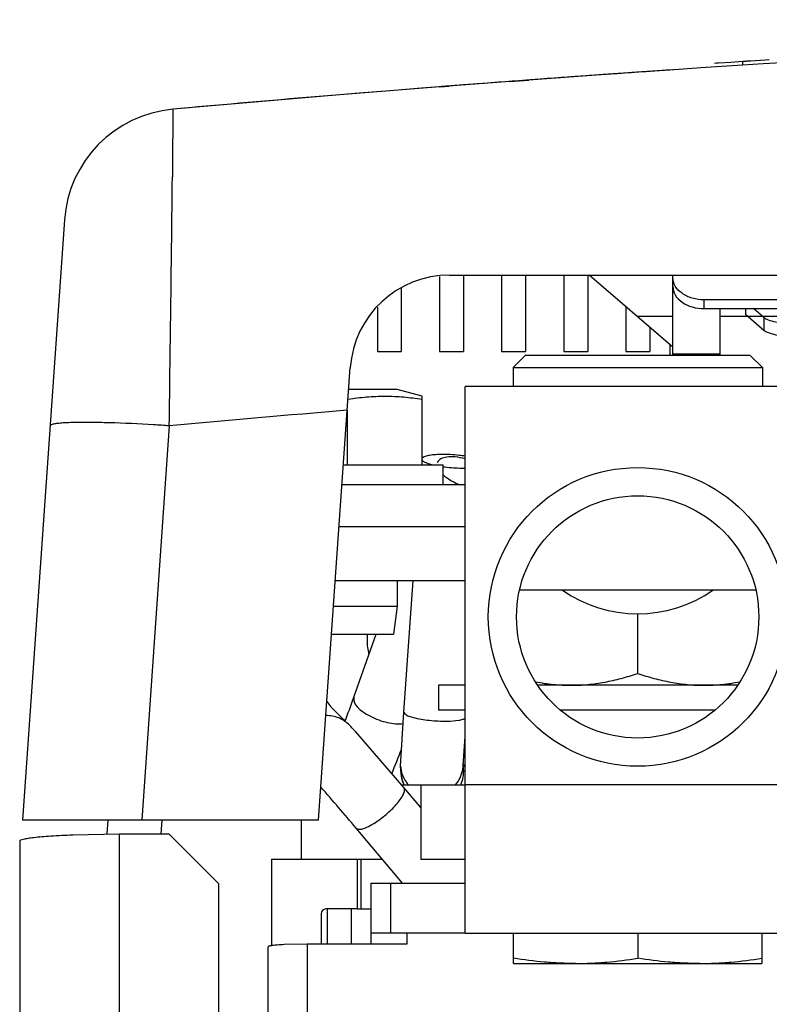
# Model space of a CAD drawing. Header units: inches. Extents: x 0 to 22, y 0 to 17.
# Tile 8 of 71: x 8.321 to 8.59, y 8.477 to 8.831. Entities that reach past the tile are written whole.
import ezdxf

# ---------------------------------------------------------------- set-up
doc = ezdxf.new("R2010")
doc.units = ezdxf.units.IN
doc.header["$LTSCALE"] = 1.21
doc.header["$MEASUREMENT"] = 0
doc.layers.get('0').update_dxf_attribs({"linetype": 'CONTINUOUS'})
for name, color, linetype in [('02___PRT_ALL_AXES', 7, 'CONTINUOUS'), ('03___PRT_ALL_CURVES', 7, 'CONTINUOUS'), ('AXES', 7, 'CONTINUOUS')]:
    doc.layers.add(name, color=color, linetype=linetype)

msp = doc.modelspace()

# ---------------------------------------------------------------- linework, layer by layer
at = {"color": 7, "linetype": 'Continuous'}
for p, q in [((8.5764128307, 8.8153563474), (8.5807852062, 8.8156380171)), ((8.5807852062, 8.8156380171), (8.5820313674, 8.8157178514)), ((8.5807852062, 8.814320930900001), (8.5807852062, 8.8156380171)), ((8.5822137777, 8.8157295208), (8.5836423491, 8.8158207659)), ((8.5836423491, 8.8158207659), (8.5887863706, 8.8161471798)), ((8.5887863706, 8.8161471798), (8.590035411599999, 8.8162259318)), ((8.590035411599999, 8.8162259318), (8.590214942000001, 8.8162372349)), ((8.570612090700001, 8.8149789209), (8.5713280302, 8.8150257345)), ((8.5713280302, 8.8150257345), (8.572040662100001, 8.8150722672)), ((8.572040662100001, 8.8150722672), (8.5764128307, 8.8153563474)), ((8.4971440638, 8.808396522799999), (8.4908295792, 8.8079217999)), ((8.4971440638, 8.808396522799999), (8.5039965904, 8.8089059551)), ((8.4720571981, 8.806480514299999), (8.475440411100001, 8.8067435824)), ((8.4806205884, 8.8071435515), (8.4726167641, 8.8065241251)), ((8.4791802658, 8.8070326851), (8.475425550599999, 8.8067424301)), ((8.484742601, 8.807459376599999), (8.4791802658, 8.8070326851)), ((8.4908295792, 8.8079217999), (8.4806205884, 8.8071435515)), ((8.3763308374, 8.7984319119), (8.376178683, 8.7775129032)), ((8.376178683, 8.7775129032), (8.3761408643, 8.774132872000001)), ((8.337428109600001, 8.7587375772), (8.3223686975, 8.5433779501)), ((8.4719401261, 8.7384154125), (8.4719401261, 8.711560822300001)), ((8.4755627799, 8.7389493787), (9.7048889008, 8.7389493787)), ((8.4805115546, 8.7389493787), (8.4805115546, 8.711560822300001)), ((8.4942258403, 8.7389493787), (8.4942258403, 8.711560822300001)), ((8.5027972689, 8.7389493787), (8.5027972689, 8.711560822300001)), ((8.516511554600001, 8.7389493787), (8.516511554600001, 8.711560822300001)), ((8.5250829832, 8.7389493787), (8.5250829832, 8.711560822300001)), ((8.555636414, 8.7130200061), (8.525594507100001, 8.7389493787)), ((8.555636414, 8.7102379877), (8.555636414, 8.7389493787)), ((8.458225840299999, 8.7340908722), (8.458225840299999, 8.711560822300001)), ((8.4496544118, 8.7273794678), (8.4496544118, 8.711560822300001)), ((8.5387972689, 8.7275539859), (8.5387972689, 8.711560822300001)), ((8.5668850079, 8.726887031), (8.5668850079, 8.7300686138)), ((8.6849952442, 8.7300686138), (8.5668850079, 8.7300686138)), ((8.555636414, 8.724062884), (8.5428420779, 8.724062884)), ((8.5668850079, 8.726887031), (8.6849952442, 8.726887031)), ((8.5725093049, 8.726887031), (8.5725093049, 8.7102379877)), ((8.6793709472, 8.724062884), (8.5725093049, 8.724062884)), ((8.5816487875, 8.726887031), (8.5816487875, 8.7248966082)), ((8.5816487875, 8.7248966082), (8.588348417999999, 8.7191095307)), ((8.588348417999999, 8.7235754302), (8.5845146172, 8.726887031)), ((8.5473686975, 8.720155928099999), (8.5473686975, 8.711560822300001)), ((8.588348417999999, 8.7191095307), (8.588348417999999, 8.7235754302)), ((8.554511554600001, 8.7139908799), (8.554511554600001, 8.7102379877)), ((8.4496544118, 8.711560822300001), (8.458225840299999, 8.711560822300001)), ((8.4719401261, 8.711560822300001), (8.4805115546, 8.711560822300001)), ((8.4942258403, 8.711560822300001), (8.5027972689, 8.711560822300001)), ((8.5027978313, 8.7102379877), (8.4982983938, 8.7057385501)), ((8.5027989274, 8.7102379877), (8.5832241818, 8.7102379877)), ((8.516511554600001, 8.711560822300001), (8.5250829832, 8.711560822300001)), ((8.5387972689, 8.711560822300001), (8.5473686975, 8.711560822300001)), ((8.5725093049, 8.7105070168), (8.555636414, 8.7105070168)), ((8.5832252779, 8.7102379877), (8.5877247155, 8.7057385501)), ((8.4285829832, 8.5433779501), (8.4399354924, 8.7057263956)), ((8.4982983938, 8.7057385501), (8.4982983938, 8.6989893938)), ((8.4982983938, 8.7057385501), (8.5877247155, 8.7057385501)), ((8.5877247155, 8.7057385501), (8.5877247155, 8.6989893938)), ((8.481144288, 8.5027014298), (8.481144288, 8.6989893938)), ((8.6048788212, 8.6989893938), (8.481144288, 8.6989893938)), ((8.4393934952, 8.697975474), (8.4562981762, 8.697975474)), ((8.4657259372, 8.6954944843), (8.4562981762, 8.697975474)), ((8.4657258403, 8.6708326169), (8.4657258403, 8.6954945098)), ((8.4389401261, 8.6708326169), (8.4389401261, 8.690448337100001)), ((8.3750135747, 8.684842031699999), (8.3651214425, 8.5433779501)), ((8.4374954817, 8.6708326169), (8.4732258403, 8.6708326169)), ((8.4732258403, 8.6636897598), (8.4732258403, 8.6708326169)), ((8.4345985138, 8.6294040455), (8.481144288, 8.6294040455)), ((8.456797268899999, 8.6294040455), (8.456797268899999, 8.6201183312)), ((8.4592011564, 8.5821492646), (8.462519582, 8.6294040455)), ((8.5853941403, 8.6258735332), (8.500628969, 8.6258735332)), ((8.4339491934, 8.6201183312), (8.456797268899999, 8.6201183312)), ((8.456797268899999, 8.6201183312), (8.455391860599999, 8.6101183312)), ((8.5430115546, 8.5960506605), (8.5430115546, 8.617437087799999)), ((8.4332499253, 8.6101183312), (8.455391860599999, 8.6101183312)), ((8.4412499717, 8.5875643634), (8.4492602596, 8.6101183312)), ((8.4411273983, 8.587219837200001), (8.4412499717, 8.5875643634)), ((8.4412499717, 8.5875643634), (8.4411562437, 8.587191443)), ((8.5707212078, 8.582847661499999), (8.515301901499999, 8.582847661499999)), ((8.4579718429, 8.5627754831), (8.4592011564, 8.5821492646)), ((8.4591860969, 8.5551141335), (8.4419501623, 8.5750496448)), ((8.4804311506, 8.5630024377), (8.481142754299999, 8.5734209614)), ((8.4581442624, 8.5601926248), (8.4579718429, 8.5627754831)), ((8.4805914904, 8.5616910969), (8.4804665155, 8.5635632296)), ((8.481141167, 8.5622237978), (8.4810819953, 8.562351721)), ((8.4652258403, 8.5479796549), (8.4591860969, 8.5551141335)), ((8.4652258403, 8.556132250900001), (8.4652258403, 8.5294179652)), ((8.6048788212, 8.556132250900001), (8.481144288, 8.556132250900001)), ((8.4285829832, 8.5433779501), (8.3223686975, 8.5433779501)), ((8.3722995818, 8.5433779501), (8.371961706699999, 8.538546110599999)), ((8.4223686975, 8.5433779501), (8.4223686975, 8.5294179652)), ((8.4587194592, 8.520846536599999), (8.442015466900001, 8.5405782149)), ((8.411654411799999, 8.5294179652), (8.411654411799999, 8.4983538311)), ((8.411654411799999, 8.5294179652), (8.4514632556, 8.5294179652)), ((8.4423686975, 8.5294179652), (8.4423686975, 8.5115608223)), ((8.4652258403, 8.5294179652), (8.481144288, 8.5294179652)), ((8.4473686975, 8.4989659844), (8.4473686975, 8.520846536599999)), ((8.4473686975, 8.520846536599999), (8.481144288, 8.520846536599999)), ((8.4545115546, 8.5029893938), (8.4545115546, 8.520846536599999)), ((8.429511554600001, 8.5098465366), (8.429511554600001, 8.4989659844)), ((8.4423686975, 8.5115608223), (8.4312258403, 8.5115608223)), ((8.4316544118, 8.5115608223), (8.4316544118, 8.4989659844)), ((8.4402258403, 8.5115608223), (8.4402258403, 8.4989659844)), ((8.4473686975, 8.5029893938), (8.481144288, 8.5029893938)), ((8.4602258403, 8.5029893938), (8.4602258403, 8.4989659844)), ((8.6048788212, 8.5027014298), (8.481144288, 8.5027014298)), ((8.4984731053, 8.4919893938), (8.4984731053, 8.5027014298)), ((8.5430115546, 8.5027014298), (8.5430115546, 8.4938976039)), ((8.587550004, 8.5027014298), (8.587550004, 8.4919893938)), ((8.410511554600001, 7.6008465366), (8.410511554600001, 8.4979893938)), ((8.4245115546, 8.4989659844), (8.416282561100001, 8.4987794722)), ((8.4245115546, 8.4989659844), (8.4245115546, 7.5957175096)), ((8.4602258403, 8.4989659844), (8.4245115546, 8.4989659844)), ((8.4984731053, 8.4919893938), (8.587550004, 8.4919893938))]:
    msp.add_line(p, q, dxfattribs=at)
at = {"color": 3, "linetype": 'Continuous'}
for p, q in [((8.481144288, 8.6636897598), (8.436996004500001, 8.6636897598)), ((8.4359471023, 8.6486897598), (8.481144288, 8.6486897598)), ((8.4583211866, 8.556132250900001), (8.481144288, 8.556132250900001)), ((8.3529667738, 8.5433779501), (8.3526360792, 8.5386487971)), ((8.3570829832, 8.538337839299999), (8.3403733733, 8.538048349)), ((8.3570829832, 8.538337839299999), (8.3570829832, 7.6204806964)), ((8.3749401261, 8.538337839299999), (8.3570829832, 8.538337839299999)), ((8.392797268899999, 8.5205241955), (8.3749401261, 8.538337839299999)), ((8.3213686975, 8.5358465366), (8.3213686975, 7.6179893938)), ((8.392797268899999, 7.6204806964), (8.392797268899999, 8.5205241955)), ((8.4423686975, 8.5115608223), (8.4473686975, 8.5115608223))]:
    msp.add_line(p, q, dxfattribs=at)
at = {"color": 7, "linetype": 'Continuous'}
for radius in [0.05357142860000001, 0.043447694]:
    msp.add_circle((8.5430115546, 8.6163122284), radius, dxfattribs=at)
for centre, radius, start, end in [((9.0902258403, 0.8783406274), 7.9522003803, 84.84943664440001, 95.15056329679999), ((9.0882799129, 0.9032309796), 7.9272368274, 93.852319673, 94.4338510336), ((9.0883858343, 0.9017232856), 7.928748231, 93.85372174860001, 94.27657385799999), ((9.0884197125, 0.9012374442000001), 7.929235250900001, 93.85251478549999, 94.22680989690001), ((9.0872006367, 0.9170321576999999), 7.9133935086, 94.45847373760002, 95.15389716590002), ((8.3801808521, 8.7557479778), 0.0428571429, 95.15399114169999, 176), ((-35.552379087, 9.2837801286), 43.9314762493, 359.2188360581, 359.3352990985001), ((8.4755627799, 8.703235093), 0.0357142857, 90, 176), ((9.0880054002, 0.9305873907), 7.786964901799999, 94.78184955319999, 95.25348707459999), ((8.3429359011, 8.321030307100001), 0.3650659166, 88.34230236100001, 88.8987910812), ((8.5430115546, 8.6648499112), 0.0474128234, 235.2919507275, 304.7080492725), ((8.0376594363, 8.7313908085), 0.4284526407, 339.1435780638, 340.3366966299), ((8.089902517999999, 8.7105993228), 0.3947252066, 337.5976049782, 338.9447496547), ((8.4692446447, 8.5635157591), 0.0111985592, 349.5542051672, 350.6974053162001), ((8.4691758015, 8.5635258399), 0.0112681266, 350.7034063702, 357.3418760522), ((9.1260705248, 8.8606833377), 0.7106419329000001, 204.7050246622, 204.8223284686), ((7.3651611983, 7.6289385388), 1.4109223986, 40.2504725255, 41.0363815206), ((8.4693911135, 8.560954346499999), 0.0112747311, 205.0353957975, 205.5448088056), ((8.4692002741, 8.563530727), 0.0112558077, 214.5638926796, 221.5239470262), ((8.4312258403, 8.5098465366), 0.0017142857, 90, 180)]:
    msp.add_arc(centre, radius, start, end, dxfattribs=at)
at = {"color": 3, "linetype": 'Continuous'}
msp.add_arc((8.4604814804, 8.6072325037), 0.0359112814, 216.3183815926, 231.4128412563, dxfattribs=at)
at = {"color": 7, "linetype": 'Continuous'}
for points, knots in [([(8.5668850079, 8.7300686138), (8.5654360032, 8.7300686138), (8.5626240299, 8.7304474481), (8.558942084, 8.7321120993), (8.5563209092, 8.734704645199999), (8.555636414, 8.736968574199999), (8.555636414, 8.7380225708)], [0, 0, 0, 0, 0.2879692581, 0.5553437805, 0.7905330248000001, 1, 1, 1, 1]), ([(8.555636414, 8.734840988), (8.555636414, 8.733786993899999), (8.5563209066, 8.7315230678), (8.5589420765, 8.7289305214), (8.5626240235, 8.7272658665), (8.5654359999, 8.726887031), (8.5668850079, 8.726887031)], [0, 0, 0, 0, 0.2094664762, 0.4446556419, 0.7120300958, 1, 1, 1, 1]), ([(8.6635318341, 8.7235754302), (8.6633440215, 8.723413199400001), (8.6628401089, 8.7231094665), (8.6614396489, 8.7225300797), (8.6589698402, 8.7218978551), (8.6552427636, 8.7212423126), (8.6505839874, 8.720671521), (8.6451441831, 8.720202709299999), (8.6368454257, 8.7197277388), (8.6259401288, 8.7195043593), (8.6150348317, 8.7197277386), (8.6067360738, 8.720202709), (8.601296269, 8.7206715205), (8.596637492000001, 8.721242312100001), (8.5929104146, 8.7218978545), (8.5904406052, 8.7225300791), (8.5890401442, 8.7231094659), (8.588536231, 8.7234131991), (8.588348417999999, 8.7235754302)], [0, 0, 0, 0, 0.009787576, 0.0229549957, 0.0597294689, 0.1099338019, 0.1722215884, 0.2447350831, 0.3252418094, 0.4999999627, 0.6747581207, 0.7552648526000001, 0.8277783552, 0.8900661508, 0.9402704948, 0.9770449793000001, 0.9902124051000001, 1, 1, 1, 1]), ([(8.588348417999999, 8.7191095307), (8.588536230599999, 8.7189472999), (8.5890401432, 8.718643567), (8.590440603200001, 8.718064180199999), (8.5929104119, 8.7174319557), (8.5966374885, 8.7167764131), (8.6012962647, 8.7162056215), (8.606736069, 8.7157368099), (8.6150348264, 8.7152618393), (8.625940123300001, 8.7150384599), (8.6368454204, 8.7152618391), (8.6451441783, 8.715736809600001), (8.650583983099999, 8.7162056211), (8.6552427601, 8.7167764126), (8.6589698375, 8.7174319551), (8.6614396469, 8.7180641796), (8.6628401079, 8.718643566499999), (8.6633440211, 8.7189472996), (8.6635318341, 8.7191095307)], [0, 0, 0, 0, 0.009787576, 0.0229549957, 0.0597294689, 0.1099338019, 0.1722215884, 0.2447350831, 0.3252418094, 0.4999999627, 0.6747581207, 0.7552648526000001, 0.8277783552, 0.8900661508, 0.9402704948, 0.9770449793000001, 0.9902124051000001, 1, 1, 1, 1]), ([(8.4391453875, 8.694435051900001), (8.4413462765, 8.6947655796), (8.4446622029, 8.695169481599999), (8.4491025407, 8.6954501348), (8.4524365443, 8.6955188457), (8.4557703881, 8.6954410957), (8.4602101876, 8.6951491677), (8.4635253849, 8.6947383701), (8.4657258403, 8.694404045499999)], [0, 0, 0, 0, 0.2501631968, 0.3751032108, 0.4999888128, 0.6248762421, 0.749821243, 1, 1, 1, 1]), ([(8.3499519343, 8.6860287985), (8.347494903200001, 8.6860753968), (8.344023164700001, 8.6861056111), (8.3397006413, 8.6860169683), (8.3371602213, 8.6859013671), (8.3351355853, 8.685731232), (8.3337974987, 8.685545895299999), (8.332995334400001, 8.6853450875), (8.3325766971, 8.6851966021), (8.3322721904, 8.6850044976), (8.3322615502, 8.6848523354)], [0, 0, 0, 0, 0.4117952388, 0.5816862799, 0.724331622, 0.8380659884, 0.9214876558, 0.9517092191, 0.9744401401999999, 1, 1, 1, 1]), ([(8.3750142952, 8.6848523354), (8.3731444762, 8.6849824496), (8.3659775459, 8.6854472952), (8.3588020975, 8.6857903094), (8.3534966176, 8.685943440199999)], [0, 0, 0, 0, 0.2609764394, 1, 1, 1, 1]), ([(8.4724710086, 8.674579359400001), (8.4716409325, 8.674563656), (8.4701270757, 8.6744928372), (8.468108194, 8.6742380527), (8.4666636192, 8.6738771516), (8.4658881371, 8.6734902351), (8.4656985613, 8.673241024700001)], [0, 0, 0, 0, 0.3554478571, 0.6494125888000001, 0.8659420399, 1, 1, 1, 1]), ([(8.4811490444, 8.6739936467), (8.4804428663, 8.674102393), (8.4775653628, 8.6744734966), (8.4746572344, 8.6746207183), (8.4724710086, 8.674579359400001)], [0, 0, 0, 0, 0.2462850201, 1, 1, 1, 1]), ([(8.4657030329, 8.672551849), (8.4658316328, 8.6723687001), (8.4662753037, 8.6720221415), (8.467606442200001, 8.6713755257), (8.4688323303, 8.6710411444), (8.4697422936, 8.6708281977)], [0, 0, 0, 0, 0.1510293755, 0.3692976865, 1, 1, 1, 1]), ([(8.4811427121, 8.673043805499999), (8.4799784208, 8.6733468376), (8.4777383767, 8.673743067), (8.4743462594, 8.6738532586), (8.4715633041, 8.6728986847), (8.4711199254, 8.6716661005)], [0, 0, 0, 0, 0.3400199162, 0.6297891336, 1, 1, 1, 1]), ([(8.473138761, 8.667350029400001), (8.4735405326, 8.6669856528), (8.4754435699, 8.665476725), (8.477640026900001, 8.664367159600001), (8.4793938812, 8.663685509)], [0, 0, 0, 0, 0.2237545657, 1, 1, 1, 1]), ([(8.4732032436, 8.6702028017), (8.4751887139, 8.6699309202), (8.4778352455, 8.6697249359), (8.4804822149, 8.6697148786), (8.481124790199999, 8.669727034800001)], [0, 0, 0, 0, 0.7571720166, 1, 1, 1, 1]), ([(8.5064464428, 8.5930319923), (8.5085289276, 8.5926271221), (8.512726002, 8.591994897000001), (8.516966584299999, 8.5917762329), (8.5190829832, 8.5917762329)], [0, 0, 0, 0, 0.500599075, 1, 1, 1, 1]), ([(8.5190829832, 8.5917762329), (8.5211076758, 8.5917762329), (8.5251641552, 8.5919761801), (8.5311998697, 8.5928473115), (8.537161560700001, 8.594218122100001), (8.541070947, 8.5954037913), (8.5430115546, 8.5960506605)], [0, 0, 0, 0, 0.2488505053, 0.4982498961, 0.7485822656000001, 1, 1, 1, 1]), ([(8.5430115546, 8.5960506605), (8.5449521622, 8.5954037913), (8.5488615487, 8.594218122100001), (8.5548232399, 8.5928473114), (8.560858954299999, 8.5919761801), (8.5649154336, 8.5917762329), (8.5669401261, 8.5917762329)], [0, 0, 0, 0, 0.2514177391, 0.5017501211, 0.7511495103, 1, 1, 1, 1]), ([(8.5669401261, 8.5917762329), (8.5690565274, 8.5917762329), (8.5732971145, 8.5919948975), (8.5774941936, 8.592627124), (8.579576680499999, 8.593031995)], [0, 0, 0, 0, 0.4994009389, 1, 1, 1, 1]), ([(8.4411562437, 8.587191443), (8.4409773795, 8.5860283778), (8.4422936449, 8.5840107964), (8.4445913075, 8.5821112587), (8.448121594, 8.579996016), (8.4529424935, 8.5782855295), (8.4570944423, 8.577795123), (8.4589757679, 8.5780385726)], [0, 0, 0, 0, 0.1647578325, 0.2863865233, 0.4283262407, 0.7343950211, 1, 1, 1, 1]), ([(8.4419501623, 8.5750496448), (8.4414861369, 8.575565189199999), (8.4406050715, 8.576534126), (8.4387572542, 8.578466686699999), (8.4357303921, 8.5804273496), (8.4327571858, 8.5809524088), (8.4312054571, 8.5809043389)], [0, 0, 0, 0, 0.1641908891, 0.3100502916, 0.6325037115, 1, 1, 1, 1]), ([(8.4592012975, 8.582149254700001), (8.4591721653, 8.581732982), (8.4605047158, 8.5808053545), (8.461610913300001, 8.5804999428), (8.462448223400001, 8.5802692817)], [0, 0, 0, 0, 0.3245401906, 1, 1, 1, 1]), ([(8.462448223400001, 8.5802692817), (8.4643333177, 8.5797499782), (8.4684369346, 8.5791113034), (8.47257174, 8.5788939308), (8.4747490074, 8.5789351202)], [0, 0, 0, 0, 0.4731014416, 1, 1, 1, 1]), ([(8.4747490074, 8.5789351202), (8.4761163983, 8.5789609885), (8.4779898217, 8.5790661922), (8.4801491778, 8.5795191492), (8.4809496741, 8.579821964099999), (8.4812359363, 8.5800155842)], [0, 0, 0, 0, 0.6191698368, 0.8435394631, 1, 1, 1, 1]), ([(8.459171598, 8.5561705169), (8.4591199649, 8.5562879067), (8.4585677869, 8.5575577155), (8.4582280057, 8.5589381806), (8.4581442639, 8.560192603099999)], [0, 0, 0, 0, 0.092563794, 1, 1, 1, 1]), ([(8.4496248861, 8.5430419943), (8.4510898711, 8.5440405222), (8.4537891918, 8.5462074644), (8.456675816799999, 8.5491615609), (8.4583980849, 8.551565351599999), (8.4592746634, 8.5531416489), (8.4596078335, 8.5546151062), (8.4591859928, 8.5551140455)], [0, 0, 0, 0, 0.3321303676, 0.645286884, 0.7746045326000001, 0.8776010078, 1, 1, 1, 1]), ([(8.442015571, 8.540578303), (8.442252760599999, 8.5402977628), (8.443297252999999, 8.540037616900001), (8.445006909, 8.540505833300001), (8.4472283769, 8.5414973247), (8.4487883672, 8.5424718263), (8.4496248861, 8.5430419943)], [0, 0, 0, 0, 0.1318216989, 0.3413063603, 0.6367439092, 1, 1, 1, 1]), ([(8.416282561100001, 8.4987794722), (8.4154764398, 8.498738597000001), (8.4143377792, 8.498668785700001), (8.412924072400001, 8.4985417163), (8.4120923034, 8.498443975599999), (8.4114369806, 8.4983465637), (8.4109486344, 8.4982351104), (8.4106630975, 8.498149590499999), (8.410511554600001, 8.4980395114), (8.410511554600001, 8.4979893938)], [0, 0, 0, 0, 0.4117202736, 0.5816309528, 0.7243133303, 0.8380902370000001, 0.9215486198, 0.9744356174, 1, 1, 1, 1]), ([(8.520742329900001, 8.4919893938), (8.518879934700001, 8.4919893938), (8.5151535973, 8.4920762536), (8.5077119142, 8.4925852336), (8.5021577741, 8.4933084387), (8.4984731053, 8.4938976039)], [0, 0, 0, 0, 0.2497444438, 0.4996148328, 1, 1, 1, 1]), ([(8.520742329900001, 8.4919893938), (8.522604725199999, 8.4919893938), (8.5263310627, 8.4920762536), (8.5337727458, 8.4925852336), (8.5393268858, 8.4933084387), (8.5430115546, 8.4938976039)], [0, 0, 0, 0, 0.2497444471, 0.4996148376, 1, 1, 1, 1]), ([(8.5652807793, 8.4919893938), (8.563418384, 8.4919893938), (8.5596920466, 8.4920762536), (8.5522503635, 8.4925852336), (8.5466962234, 8.4933084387), (8.5430115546, 8.4938976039)], [0, 0, 0, 0, 0.2497444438, 0.4996148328, 1, 1, 1, 1]), ([(8.5652807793, 8.4919893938), (8.5671431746, 8.4919893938), (8.570869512, 8.4920762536), (8.5783111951, 8.4925852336), (8.5838653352, 8.4933084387), (8.587550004, 8.4938976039)], [0, 0, 0, 0, 0.2497444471, 0.4996148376, 1, 1, 1, 1])]:
    msp.add_open_spline(points, degree=3, knots=knots, dxfattribs=at)
for points in [[(8.4579718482, 8.5627754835), (8.4581040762, 8.5607926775), (8.458804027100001, 8.5587816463), (8.4599311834, 8.5571450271)], [(8.4776632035, 8.5561205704), (8.478970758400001, 8.557615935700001), (8.479897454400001, 8.5595319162), (8.4802576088, 8.561485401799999)], [(8.4795355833, 8.5561309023), (8.4803425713, 8.5578361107), (8.480717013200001, 8.559808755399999), (8.480591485, 8.5616910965)], [(8.4581442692, 8.5601926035), (8.4582360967, 8.5588156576), (8.458591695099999, 8.5574334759), (8.4591756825, 8.5561831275)], [(8.4591893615, 8.5561302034), (8.4591834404, 8.5561436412), (8.459177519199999, 8.5561570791), (8.459171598, 8.5561705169)]]:
    msp.add_open_spline(points, degree=3, dxfattribs=at)
at = {"color": 3, "linetype": 'Continuous'}
msp.add_open_spline([(8.3403733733, 8.538048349), (8.3377594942, 8.5379518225), (8.3340495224, 8.5377760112), (8.3294252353, 8.5374352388), (8.3266646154, 8.537163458), (8.32448375, 8.5368871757), (8.3228362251, 8.5365655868), (8.3219075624, 8.5363209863), (8.3213686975, 8.536003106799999), (8.3213686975, 8.5358465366)], degree=3, knots=[0, 0, 0, 0, 0.4068922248, 0.5774530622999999, 0.721742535, 0.8372904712, 0.9222396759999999, 0.9756439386, 1, 1, 1, 1], dxfattribs=at)
at = {"layer": '02___PRT_ALL_AXES', "color": 7, "linetype": 'Continuous'}
for p, q in [((8.471582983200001, 8.5917762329), (8.471582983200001, 8.582847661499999)), ((8.481144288, 8.5917762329), (8.471582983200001, 8.5917762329)), ((8.5786692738, 8.5917762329), (8.5073538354, 8.5917762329)), ((8.481144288, 8.582847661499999), (8.471582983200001, 8.582847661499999))]:
    msp.add_line(p, q, dxfattribs=at)
for centre, radius, start, end in [((8.4651363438, 8.6081091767), 0.0191962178, 173.9756695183, 179.9976204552), ((8.4650637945, 8.607960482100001), 0.0191236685, 179.5546201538, 179.9999590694), ((8.4651378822, 8.6079610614), 0.0191977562, 180.0016882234, 195.4575506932), ((8.4651604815, 8.6079582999), 0.0192203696, 173.53112343, 179.5503557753)]:
    msp.add_arc(centre, radius, start, end, dxfattribs=at)
at = {"layer": '03___PRT_ALL_CURVES', "color": 4, "linetype": 'Continuous'}
msp.add_line((8.555667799, 8.812555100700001), (8.553082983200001, 8.8123806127), dxfattribs=at)
at = {"layer": 'AXES', "color": 7, "linetype": 'Continuous'}
msp.add_line((8.4437972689, 8.5115608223), (8.4437972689, 8.5294179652), dxfattribs=at)

doc.saveas('drawing.dxf')
